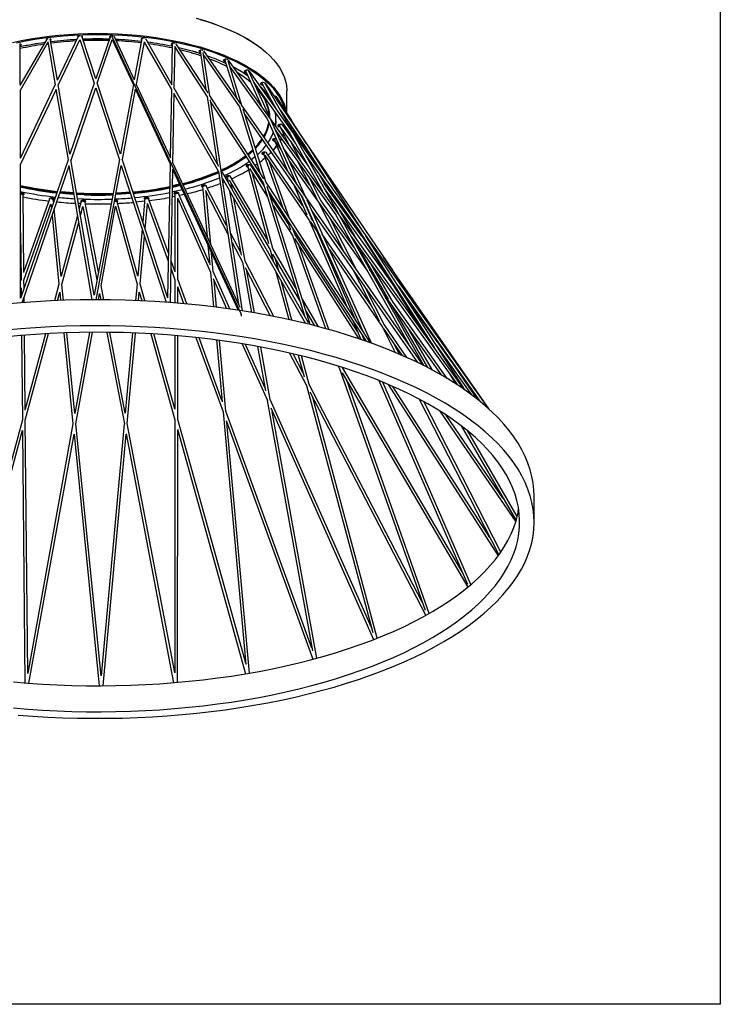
# Model space of a CAD drawing. Header units: inches. Extents: x -231 to 15565, y -8146 to 447.
# Tile 8 of 22: x 158 to 225, y 133 to 228. Entities that reach past the tile are written whole.
import ezdxf

# ---------------------------------------------------------------- set-up
doc = ezdxf.new("R2010")
doc.units = ezdxf.units.IN
doc.header["$MEASUREMENT"] = 0

msp = doc.modelspace()

# ---------------------------------------------------------------- linework, layer by layer
at = {"color": 7, "linetype": 'Continuous'}
for p, q in [((166.734, 226.46), (166.734, 226.402)), ((166.765, 226.231), (179.116, 199.704)), ((179.146, 199.533), (179.146, 199.451))]:
    msp.add_line(p, q, dxfattribs=at)
at = {"color": 7, "linetype": 'Continuous', "lineweight": 25}
for p, q in [((160.447, 226.101), (157.854, 221.642)), ((157.909, 221.735), (157.903, 225.634)), ((157.91, 221.18), (160.571, 225.756)), ((160.509, 225.651), (160.587, 225.661)), ((160.559, 225.829), (161.265, 221.698)), ((161.474, 222.137), (160.793, 226.12)), ((163.485, 226.361), (161.464, 222.117)), ((161.555, 221.657), (163.643, 226.041)), ((163.592, 225.934), (163.677, 225.938)), ((163.639, 226.053), (165.02, 221.847)), ((165.171, 222.285), (163.831, 226.365)), ((166.573, 226.38), (165.171, 222.286)), ((165.316, 221.845), (166.759, 226.06)), ((166.722, 225.95), (166.81, 225.947)), ((166.775, 226.406), (166.753, 226.407)), ((166.759, 226.058), (168.784, 221.7)), ((168.89, 222.135), (166.924, 226.367)), ((169.615, 226.153), (168.872, 222.174)), ((169.076, 221.737), (169.843, 225.847)), ((169.613, 226.145), (169.599, 226.15)), ((169.847, 226.173), (169.784, 226.179)), ((169.815, 225.7), (169.905, 225.689)), ((169.836, 225.809), (172.44, 221.264)), ((172.528, 221.673), (169.974, 226.13)), ((172.519, 225.669), (172.45, 221.81)), ((172.516, 225.681), (172.495, 225.689)), ((175.974, 220.915), (172.886, 225.664)), ((172.721, 221.336), (172.795, 225.426)), ((172.79, 225.182), (172.879, 225.161)), ((172.792, 225.294), (175.876, 220.553)), ((175.199, 224.998), (175.169, 225.009)), ((175.205, 224.965), (175.774, 221.223)), ((176.143, 220.655), (175.512, 224.808)), ((179.13, 219.872), (175.573, 224.976)), ((175.558, 224.508), (178.983, 219.593)), ((175.576, 224.385), (175.665, 224.354)), ((177.578, 224.116), (177.539, 224.13)), ((177.59, 224.064), (178.707, 220.478)), ((179.238, 219.718), (177.904, 224.001)), ((200.622, 192.389), (177.953, 224.087)), ((178.083, 223.425), (181.665, 218.416)), ((178.134, 223.26), (178.244, 223.199)), ((179.58, 223.064), (179.534, 223.079)), ((179.601, 222.996), (181.077, 219.719)), ((181.907, 218.558), (179.897, 223.02)), ((202.981, 190.524), (179.955, 223.025)), ((161.273, 221.715), (157.886, 214.603)), ((162.687, 215.034), (161.548, 221.7)), ((165.027, 221.867), (162.685, 215.029)), ((167.55, 215.042), (165.301, 221.889)), ((168.788, 221.72), (167.545, 215.059)), ((172.375, 214.637), (169.056, 221.778)), ((180.389, 221.928), (183.841, 217.056)), ((181.144, 221.872), (181.092, 221.889)), ((181.174, 221.792), (182.502, 219.431)), ((184.057, 217.235), (181.447, 221.877)), ((193.747, 203.862), (181.516, 221.823)), ((157.92, 214.674), (157.91, 221.218)), ((157.921, 214.025), (161.346, 221.218)), ((161.338, 221.266), (162.498, 214.481)), ((162.786, 214.458), (165.165, 221.406)), ((165.165, 221.407), (167.438, 214.487)), ((167.726, 214.506), (168.99, 221.28)), ((168.987, 221.263), (172.312, 214.108)), ((172.44, 221.278), (172.323, 214.748)), ((172.593, 214.167), (172.713, 220.891)), ((177.02, 213.833), (172.7, 221.374)), ((172.712, 220.79), (176.969, 213.359)), ((183.547, 219.014), (183.547, 221.111)), ((175.874, 220.56), (176.853, 214.126)), ((181.349, 212.651), (176.119, 220.692)), ((177.238, 213.453), (176.205, 220.25)), ((176.245, 219.985), (181.265, 212.266)), ((182.352, 220.623), (182.333, 220.623)), ((185.458, 216.034), (182.539, 220.573)), ((184.024, 218.265), (182.59, 220.517)), ((178.983, 219.594), (180.958, 213.251)), ((196.656, 194.726), (179.203, 219.767)), ((181.521, 212.386), (179.347, 219.367)), ((182.899, 219.294), (185.443, 215.559)), ((179.513, 218.832), (185.067, 210.864)), ((181.663, 218.418), (184.442, 212.251)), ((185.31, 211.005), (182.043, 218.258)), ((182.493, 217.258), (188.257, 209.198)), ((182.847, 217.752), (183.756, 215.973)), ((182.862, 217.733), (185.65, 213.83)), ((184.379, 216.091), (183.151, 217.81)), ((183.449, 217.61), (183.408, 217.45)), ((183.715, 217.844), (187.132, 212.913)), ((183.82, 217.085), (186.978, 211.467)), ((188.48, 209.367), (184.219, 216.948)), ((182.329, 216.394), (183.619, 213.432)), ((182.392, 216.317), (182.988, 215.477)), ((184.858, 214.433), (183.948, 216.213)), ((185.114, 215.743), (184.826, 216.241)), ((185.001, 216.208), (186.423, 213.974)), ((181.271, 215.173), (181.219, 215.19)), ((181.292, 215.097), (183.124, 209.922)), ((185.072, 210.095), (181.603, 215.158)), ((182.043, 215.202), (181.763, 214.925)), ((185.747, 212.076), (183.232, 215.617)), ((185.225, 215.879), (187.266, 212.705)), ((190.876, 207.61), (185.821, 215.471)), ((162.502, 214.494), (157.925, 201.131)), ((165.007, 201.457), (162.779, 214.496)), ((167.441, 214.501), (165.007, 201.458)), ((172.108, 201.166), (167.714, 214.544)), ((172.312, 214.119), (172.081, 201.249)), ((179.049, 200.273), (172.576, 214.203)), ((181.421, 214.928), (185.671, 208.724)), ((183.776, 208.919), (181.892, 214.242)), ((183.828, 214.295), (191.31, 203.762)), ((184.618, 214.287), (186.429, 210.742)), ((185.376, 214.889), (190.738, 207.32)), ((157.941, 201.176), (157.921, 214.06)), ((158.085, 200.733), (162.596, 213.904)), ((162.592, 213.927), (164.798, 201.017)), ((165.21, 201.018), (167.62, 213.937)), ((167.62, 213.934), (171.939, 200.785)), ((172.352, 200.755), (172.583, 213.598)), ((172.581, 213.528), (178.86, 200.016)), ((176.968, 213.365), (178.914, 200.565)), ((185.627, 198.812), (177.219, 213.487)), ((179.291, 199.949), (177.243, 213.422)), ((179.751, 213.972), (179.705, 213.987)), ((179.766, 213.902), (181.772, 206.434)), ((179.944, 213.654), (181.669, 210.968)), ((181.356, 211.974), (180.077, 213.965)), ((180.283, 213.776), (180.224, 213.737)), ((182.195, 205.937), (180.251, 213.176)), ((180.679, 214.046), (180.516, 213.932)), ((186.717, 213.512), (186.919, 213.195)), ((177.355, 212.686), (185.343, 198.743)), ((177.54, 212.363), (177.412, 212.311)), ((177.789, 212.908), (177.751, 212.921)), ((177.798, 212.934), (177.819, 212.869)), ((177.799, 212.846), (177.897, 212.303)), ((178.011, 212.523), (181.936, 205.825)), ((181.66, 206.85), (178.11, 212.907)), ((181.265, 212.267), (185.252, 199.466)), ((191.609, 196.875), (181.496, 212.425)), ((184.433, 212.264), (184.338, 212.481)), ((186.868, 210.499), (185.72, 212.746)), ((187.194, 212.151), (186.648, 213.093)), ((164.044, 211.257), (163.327, 211.289)), ((164.047, 211.238), (163.33, 211.271)), ((172.789, 211.314), (172.766, 211.323)), ((172.791, 211.271), (172.786, 203.716)), ((176.12, 204.531), (173.107, 211.313)), ((175.444, 212.013), (175.414, 212.024)), ((175.45, 211.96), (175.892, 207.069)), ((175.679, 211.567), (177.888, 207.314)), ((177.757, 208.173), (175.762, 212.016)), ((176.24, 206.318), (175.785, 211.363)), ((178.045, 211.481), (179.158, 205.308)), ((178.312, 211.579), (178.2, 212.2)), ((185.806, 198.629), (181.668, 211.916)), ((181.828, 211.4), (191.175, 197.029)), ((184.187, 212.127), (185.466, 209.19)), ((190.776, 207.136), (187.156, 212.204)), ((187.157, 211.72), (194.598, 201.306)), ((157.926, 210.732), (157.927, 210.735)), ((158.248, 203.638), (158.175, 211.189)), ((160.757, 210.8), (158.247, 203.734)), ((161.112, 210.434), (161.081, 210.741)), ((164.047, 211.164), (163.343, 211.195)), ((164.045, 211.113), (163.352, 211.144)), ((163.997, 210.703), (163.423, 210.728)), ((163.794, 210.563), (163.584, 209.785)), ((164.12, 210.526), (164.111, 210.579)), ((165.422, 203.684), (164.12, 210.526)), ((167.052, 210.616), (167, 210.615)), ((167.199, 210.551), (167.19, 210.587)), ((167.198, 210.587), (167.193, 210.585)), ((169.217, 203.303), (167.199, 210.551)), ((169.903, 210.8), (169.694, 208.515)), ((169.903, 210.833), (169.888, 210.839)), ((172.157, 205.501), (170.225, 210.816)), ((172.791, 210.962), (172.535, 210.911)), ((173.021, 210.817), (176.2, 203.663)), ((173.066, 203.002), (173.071, 210.704)), ((173.683, 211.156), (173.223, 211.053)), ((179.547, 204.726), (178.46, 210.757)), ((183.675, 208.364), (181.926, 211.088)), ((185.91, 208.871), (185.001, 210.959)), ((185.066, 210.866), (190.827, 198.077)), ((191.689, 196.846), (185.493, 210.599)), ((186.628, 210.353), (189.003, 205.707)), ((190.007, 206.08), (186.851, 210.523)), ((158.255, 202.92), (160.857, 210.246)), ((160.851, 210.228), (160.894, 209.799)), ((161.833, 203.254), (161.179, 209.766)), ((163.717, 210.276), (163.499, 210.285)), ((163.697, 209.127), (163.934, 210.005)), ((163.934, 210.005), (165.281, 202.928)), ((165.672, 202.374), (167.058, 210.012)), ((167.055, 210.023), (169.146, 202.514)), ((169.914, 207.846), (170.134, 210.248)), ((170.116, 210.297), (172.143, 204.72)), ((182.239, 210.082), (184.087, 207.205)), ((185.934, 209.62), (196.136, 194.982)), ((188.422, 209.471), (188.489, 209.355)), ((190.188, 206.979), (188.665, 209.61)), ((160.961, 209.131), (161.626, 202.521)), ((163.41, 209.14), (161.83, 203.284)), ((161.909, 202.501), (163.523, 208.482)), ((183.523, 208.794), (183.896, 207.74)), ((185.664, 208.735), (189.245, 200.51)), ((185.797, 208.541), (186.721, 207.192)), ((186.069, 208.639), (185.9, 208.885)), ((190.181, 204.016), (187.749, 208.775)), ((188.244, 209.217), (195.28, 196.7)), ((196.733, 194.687), (188.687, 208.999)), ((189.959, 208.42), (193.29, 203.188)), ((169.63, 207.814), (169.216, 203.293)), ((184.337, 207.334), (184.175, 207.792)), ((190.169, 199.089), (186.502, 207.512)), ((157.931, 207.461), (157.975, 202.964)), ((169.429, 202.543), (169.85, 207.144)), ((179.111, 205.565), (178.158, 207.402)), ((178.288, 206.542), (179.28, 204.632)), ((184.084, 207.21), (187.257, 198.248)), ((184.284, 206.898), (190.468, 197.271)), ((190.347, 197.977), (184.332, 207.342)), ((191.721, 200.388), (186.966, 207.329)), ((189.745, 207.117), (199.957, 192.837)), ((189.953, 206.827), (193.29, 201.062)), ((190.644, 207.454), (197.743, 196.415)), ((200.7, 192.334), (191.166, 207.16)), ((175.966, 206.244), (176.133, 204.394)), ((181.934, 205.828), (182.223, 204.752)), ((184.418, 202.145), (182.192, 205.943)), ((187.586, 198.157), (184.746, 206.18)), ((187.618, 205.882), (192.745, 198.397)), ((172.787, 203.771), (172.424, 204.767)), ((176.473, 203.737), (176.315, 205.494)), ((179.279, 204.634), (180.149, 199.809)), ((182.306, 199.413), (179.545, 204.729)), ((182.178, 205.412), (184.786, 200.963)), ((182.769, 203.8), (182.469, 204.915)), ((203.012, 190.496), (192.866, 205.133)), ((172.41, 203.986), (172.787, 202.95)), ((178.075, 200.132), (176.472, 203.739)), ((179.545, 204.122), (181.955, 199.481)), ((180.442, 199.758), (179.715, 203.795)), ((182.508, 203.692), (183.737, 199.114)), ((189.941, 203.871), (192.44, 198.981)), ((192.051, 203.202), (191.547, 203.912)), ((193.801, 200.739), (191.652, 204.451)), ((157.975, 202.967), (157.938, 202.865)), ((158.263, 202.116), (158.255, 202.922)), ((172.786, 202.952), (172.784, 200.721)), ((173.931, 200.621), (173.065, 203.003)), ((176.198, 203.666), (176.498, 200.342)), ((176.464, 203.068), (177.748, 200.178)), ((176.783, 200.306), (176.551, 202.872)), ((184.046, 199.046), (183.054, 202.739)), ((157.94, 202.032), (157.999, 202.199)), ((157.983, 202.153), (157.991, 201.321)), ((161.625, 202.524), (161.194, 200.925)), ((162.064, 200.96), (161.909, 202.502)), ((165.93, 201.017), (165.672, 202.375)), ((169.145, 202.517), (169.002, 200.947)), ((169.348, 201.79), (169.589, 200.922)), ((169.884, 200.908), (169.428, 202.544)), ((173.03, 202.282), (173.623, 200.649)), ((173.064, 200.698), (173.065, 202.184)), ((192.959, 198.581), (191.119, 202.18)), ((193.593, 202.712), (196.456, 198.214)), ((194.253, 202.359), (202.106, 191.275)), ((158.276, 200.748), (158.271, 201.276)), ((161.488, 200.938), (161.706, 201.748)), ((161.704, 201.741), (161.784, 200.95)), ((165.426, 201.018), (165.533, 201.607)), ((165.532, 201.61), (165.645, 201.018)), ((169.282, 200.936), (169.357, 201.757)), ((186.597, 198.426), (185.044, 201.077)), ((192.85, 201.594), (198.389, 193.796)), ((199.374, 195.102), (194.829, 201.463)), ((185.412, 199.895), (186.214, 198.525)), ((193.565, 200.588), (197.086, 194.506)), ((198.978, 193.45), (193.77, 200.783)), ((189.922, 198.956), (190.687, 197.197)), ((192.718, 198.438), (193.989, 195.95)), ((192.818, 198.291), (194.601, 195.688)), ((195.089, 195.472), (192.943, 198.603)), ((197.552, 194.26), (195.314, 198.125)), ((158.027, 197.588), (158.106, 189.474)), ((158.377, 190.402), (158.307, 197.61)), ((160.337, 197.748), (158.376, 190.479)), ((158.386, 189.441), (160.631, 197.764)), ((162.097, 197.829), (162.976, 189.086)), ((163.158, 190.073), (162.378, 197.839)), ((164.572, 197.884), (163.157, 190.088)), ((163.258, 189.079), (164.857, 197.887)), ((166.242, 197.884), (167.917, 189.085)), ((168.009, 190.1), (166.527, 197.88)), ((168.716, 197.825), (168.009, 190.099)), ((168.199, 189.102), (168.996, 197.815)), ((170.475, 197.742), (172.778, 189.47)), ((172.778, 190.515), (170.77, 197.725)), ((172.782, 197.58), (172.778, 190.479)), ((173.057, 189.511), (173.062, 197.556)), ((174.809, 197.386), (177.412, 190.228)), ((177.312, 191.321), (175.12, 197.352)), ((176.786, 197.15), (177.323, 191.202)), ((177.686, 190.293), (177.071, 197.112)), ((191.046, 197.074), (190.846, 197.535)), ((179.256, 196.785), (181.677, 191.336)), ((181.466, 192.5), (179.587, 196.73)), ((180.74, 196.527), (181.512, 192.249)), ((181.945, 191.422), (181.035, 196.472)), ((194.391, 195.779), (193.956, 196.63)), ((197.934, 196.635), (201.334, 191.876)), ((183.818, 195.892), (185.445, 192.758)), ((185.105, 194.021), (184.177, 195.808)), ((184.656, 195.694), (185.221, 193.591)), ((185.705, 192.865), (184.966, 195.618)), ((198.86, 195.856), (201.829, 191.496)), ((188.496, 194.633), (188.602, 194.451)), ((188.599, 194.457), (196.848, 171.155)), ((200.424, 174.834), (188.894, 194.507)), ((188.879, 193.979), (200.96, 173.365)), ((199.247, 193.831), (199.824, 192.923)), ((185.443, 192.763), (191.827, 168.991)), ((196.571, 171.938), (185.703, 192.87)), ((197.255, 170.844), (189.349, 193.177)), ((192.408, 193.245), (200.932, 173.667)), ((201.26, 173.616), (192.779, 193.094)), ((193.289, 192.881), (203.885, 176.386)), ((203.09, 178.141), (193.75, 192.681)), ((191.696, 169.477), (181.943, 191.426)), ((185.76, 192.151), (196.921, 170.655)), ((192.258, 168.463), (186.043, 191.606)), ((196.284, 191.459), (203.945, 176.468)), ((181.675, 191.339), (186.02, 167.234)), ((182.001, 190.608), (191.903, 168.323)), ((204.128, 176.726), (196.718, 191.226)), ((158.106, 189.477), (151.764, 165.97)), ((172.777, 189.473), (172.761, 165.123)), ((179.593, 166.038), (173.056, 189.513)), ((177.41, 190.231), (179.602, 165.933)), ((185.973, 167.495), (177.685, 190.295)), ((186.432, 166.531), (182.154, 190.262)), ((198.284, 190.311), (205.578, 179.664)), ((204.378, 181.911), (198.889, 189.923)), ((158.622, 165.048), (158.386, 189.443)), ((162.976, 189.09), (158.622, 165.106)), ((165.696, 164.825), (163.258, 189.08)), ((167.916, 189.089), (165.696, 164.828)), ((172.761, 165.142), (168.198, 189.104)), ((173.033, 188.553), (179.582, 165.034)), ((177.714, 189.395), (186.062, 166.431)), ((179.959, 165.099), (177.784, 189.203)), ((200.33, 188.903), (205.612, 179.78)), ((151.772, 164.925), (158.124, 188.469)), ((158.116, 188.439), (158.351, 164.148)), ((158.727, 164.119), (163.077, 188.081)), ((163.077, 188.081), (165.51, 163.875)), ((165.89, 163.877), (168.106, 188.091)), ((168.103, 188.11), (172.66, 164.174)), ((173.04, 164.206), (173.056, 188.47)), ((205.713, 180.163), (200.926, 188.432)), ((207.351, 179.636), (207.351, 182.137))]:
    msp.add_line(p, q, dxfattribs=at)
at = {"color": 8, "linetype": 'Continuous', "lineweight": 25}
for p, q in [((157.902, 225.64), (157.903, 225.634)), ((169.616, 226.156), (169.615, 226.153)), ((182.847, 217.752), (182.846, 217.755)), ((183.405, 217.671), (183.368, 217.506)), ((182.329, 216.394), (182.335, 216.4)), ((182.037, 215.212), (181.758, 214.932)), ((180.705, 214.064), (180.679, 214.046))]:
    msp.add_line(p, q, dxfattribs=at)
msp.add_lwpolyline([(15.26, 430.231), (225.26, 430.231), (225.26, 133.231), (15.26, 133.231)], close=True)
at = {"color": 7, "linetype": 'Continuous', "lineweight": 25, "flags": 128}
for points in [[(174.838, 228.108), (175.635, 227.875), (176.404, 227.624), (177.143, 227.355), (177.849, 227.069), (178.521, 226.767), (179.157, 226.449), (179.755, 226.117), (180.314, 225.771), (180.831, 225.413), (181.047, 225.25)], [(157.546, 225.754), (158.413, 225.928), (159.299, 226.081), (160.202, 226.212), (161.119, 226.323), (162.047, 226.412), (162.985, 226.478), (163.929, 226.523), (164.877, 226.545), (165.826, 226.545), (166.774, 226.523), (167.718, 226.478), (168.655, 226.412), (169.584, 226.323), (170.5, 226.212), (171.403, 226.08), (172.289, 225.927), (173.156, 225.754), (174.002, 225.56), (174.824, 225.347), (175.619, 225.114), (176.387, 224.863), (177.125, 224.595), (177.83, 224.309), (178.501, 224.007), (179.136, 223.69), (179.733, 223.358), (180.291, 223.013), (180.808, 222.655), (181.282, 222.285), (181.713, 221.905), (182.072, 221.543)], [(157.903, 225.459), (157.922, 225.466), (157.981, 225.499), (158.007, 225.541), (157.996, 225.583), (157.949, 225.621), (157.874, 225.648), (157.848, 225.653)], [(157.928, 225.631), (157.922, 225.628), (157.903, 225.622)], [(160.597, 226.142), (160.565, 226.138), (160.482, 226.117), (160.422, 226.083), (160.396, 226.042), (160.398, 226.017)], [(160.82, 225.958), (160.859, 225.983), (160.885, 226.025), (160.874, 226.067), (160.827, 226.105), (160.769, 226.127)], [(160.806, 226.115), (160.8, 226.112), (160.795, 226.11)], [(163.66, 226.395), (163.586, 226.39), (163.503, 226.369), (163.443, 226.335), (163.418, 226.294), (163.429, 226.251), (163.431, 226.248)], [(163.875, 226.231), (163.88, 226.235), (163.906, 226.276), (163.895, 226.319), (163.848, 226.357), (163.821, 226.369)], [(166.753, 226.407), (166.658, 226.402), (166.575, 226.381), (166.516, 226.347), (166.49, 226.306), (166.501, 226.263), (166.525, 226.24)], [(166.97, 226.268), (166.978, 226.288), (166.967, 226.331), (166.924, 226.367)], [(169.784, 226.179), (169.689, 226.174), (169.605, 226.153), (169.546, 226.119), (169.52, 226.078), (169.531, 226.035), (169.578, 225.997), (169.585, 225.994)], [(170.009, 226.069), (169.997, 226.103), (169.979, 226.122)], [(172.679, 225.718), (172.585, 225.712), (172.501, 225.691), (172.442, 225.658), (172.416, 225.616), (172.427, 225.574), (172.474, 225.536), (172.516, 225.518)], [(172.782, 225.703), (172.771, 225.706), (172.679, 225.718)], [(175.353, 225.037), (175.258, 225.032), (175.175, 225.011), (175.116, 224.977), (175.09, 224.936), (175.101, 224.893), (175.148, 224.856), (175.223, 224.829), (175.226, 224.828)], [(175.49, 225.012), (175.445, 225.025), (175.353, 225.037)], [(177.724, 224.158), (177.629, 224.153), (177.545, 224.132), (177.486, 224.098), (177.46, 224.057), (177.471, 224.014), (177.518, 223.977), (177.593, 223.95), (177.628, 223.944)], [(179.718, 223.108), (179.623, 223.103), (179.54, 223.082), (179.481, 223.048), (179.455, 223.007), (179.466, 222.964), (179.513, 222.926), (179.588, 222.9), (179.649, 222.89)], [(181.277, 221.917), (181.182, 221.912), (181.099, 221.891), (181.04, 221.857), (181.014, 221.816), (181.025, 221.773), (181.071, 221.736), (181.147, 221.709), (181.227, 221.698)], [(181.21, 222.471), (181.495, 222.235), (181.909, 221.853), (182.278, 221.462), (182.602, 221.062), (182.879, 220.656), (183.109, 220.244), (183.291, 219.827), (183.425, 219.406), (183.491, 219.102)], [(180.631, 221.391), (180.767, 221.24), (181.072, 220.857), (181.331, 220.467), (181.542, 220.072), (181.704, 219.672), (181.818, 219.269), (181.883, 218.863), (181.898, 218.571)], [(182.938, 217.883), (182.843, 217.878), (182.759, 217.857), (182.7, 217.823), (182.674, 217.782), (182.685, 217.739), (182.732, 217.702), (182.807, 217.675), (182.892, 217.664)], [(182.814, 217.836), (182.807, 217.838), (182.753, 217.855)], [(183.245, 216.974), (183.2, 216.869), (183.167, 216.796)], [(182.43, 216.52), (182.335, 216.515), (182.252, 216.494), (182.192, 216.461), (182.166, 216.419), (182.178, 216.377), (182.224, 216.339), (182.299, 216.312), (182.369, 216.302)], [(182.305, 216.474), (182.299, 216.475), (182.245, 216.492)], [(182.524, 216.508), (182.522, 216.509), (182.43, 216.52)], [(183.025, 216.514), (182.992, 216.454), (182.915, 216.321)], [(180.289, 215.402), (180.24, 215.356), (179.827, 214.995), (179.825, 214.993)], [(180.305, 215.348), (180.268, 215.313), (179.855, 214.952), (179.853, 214.95)], [(181.404, 215.218), (181.309, 215.213), (181.225, 215.192), (181.166, 215.158), (181.14, 215.117), (181.151, 215.074), (181.198, 215.037), (181.273, 215.01), (181.326, 215.001)], [(181.627, 215.123), (181.617, 215.142), (181.571, 215.18), (181.496, 215.206), (181.404, 215.218)], [(182.577, 215.824), (182.435, 215.642), (182.238, 215.412)], [(180.487, 214.765), (180.223, 214.551), (180.15, 214.494)], [(181.451, 214.646), (181.256, 214.484), (181.179, 214.422)], [(179.89, 214.016), (179.795, 214.011), (179.712, 213.99), (179.653, 213.956), (179.627, 213.914), (179.638, 213.872), (179.684, 213.834), (179.76, 213.808), (179.793, 213.801)], [(180.116, 213.906), (180.104, 213.94), (180.057, 213.977), (179.982, 214.004), (179.89, 214.016)], [(177.935, 212.95), (177.84, 212.945), (177.757, 212.924), (177.698, 212.89), (177.672, 212.848), (177.683, 212.806), (177.73, 212.768), (177.805, 212.742), (177.818, 212.739)], [(177.862, 212.498), (177.824, 212.481), (177.8, 212.471)], [(178.159, 212.824), (178.16, 212.831), (178.149, 212.874), (178.102, 212.911), (178.027, 212.938), (177.935, 212.95)], [(158.053, 211.293), (157.958, 211.288), (157.925, 211.282)], [(158.176, 211.093), (158.193, 211.099), (158.252, 211.133), (158.278, 211.174), (158.267, 211.217), (158.22, 211.255), (158.145, 211.281), (158.053, 211.293)], [(158.199, 211.264), (158.193, 211.262), (158.175, 211.256)], [(163.065, 211.161), (162.253, 211.221), (161.695, 211.273)], [(163.056, 211.212), (162.259, 211.271), (161.712, 211.322)], [(163.043, 211.288), (162.259, 211.346), (161.737, 211.395)], [(163.04, 211.306), (162.251, 211.365), (161.743, 211.412)], [(168.492, 211.277), (167.649, 211.213), (167.106, 211.183)], [(168.469, 211.349), (167.649, 211.288), (167.121, 211.258)], [(168.463, 211.367), (167.654, 211.307), (167.124, 211.277)], [(173.477, 211.601), (172.938, 211.476), (172.543, 211.391)], [(173.29, 212.004), (172.808, 211.89), (172.551, 211.833)], [(173.268, 212.051), (172.793, 211.939), (172.552, 211.885)], [(173.236, 212.118), (172.793, 212.013), (172.553, 211.96)], [(173.23, 212.132), (172.812, 212.034), (172.554, 211.977)], [(172.951, 211.351), (172.856, 211.346), (172.773, 211.325), (172.713, 211.291), (172.687, 211.25), (172.699, 211.207), (172.745, 211.17), (172.791, 211.151)], [(173.158, 211.199), (173.176, 211.233), (173.165, 211.275), (173.118, 211.313), (173.043, 211.34), (172.951, 211.351)], [(175.599, 212.052), (175.504, 212.047), (175.42, 212.026), (175.361, 211.993), (175.335, 211.951), (175.346, 211.909), (175.393, 211.871), (175.461, 211.846)], [(175.815, 211.913), (175.823, 211.934), (175.812, 211.977), (175.766, 212.014), (175.691, 212.041), (175.599, 212.052)], [(160.949, 210.832), (160.854, 210.827), (160.771, 210.806), (160.712, 210.772), (160.686, 210.731), (160.697, 210.688), (160.712, 210.672)], [(161.091, 210.639), (161.148, 210.672), (161.174, 210.713), (161.163, 210.756), (161.116, 210.793), (161.041, 210.82), (160.949, 210.832)], [(161.095, 210.803), (161.089, 210.801), (161.078, 210.797)], [(163.979, 210.604), (163.884, 210.599), (163.801, 210.578), (163.742, 210.544), (163.716, 210.502), (163.727, 210.46), (163.759, 210.431)], [(164.14, 210.419), (164.178, 210.444), (164.204, 210.485), (164.193, 210.528), (164.146, 210.565), (164.071, 210.592), (163.979, 210.604)], [(164.125, 210.575), (164.119, 210.573), (164.114, 210.571)], [(167.23, 210.441), (167.251, 210.456), (167.277, 210.497), (167.265, 210.54), (167.219, 210.577), (167.144, 210.604), (167.052, 210.616)], [(168.509, 211.228), (167.653, 211.163), (167.097, 211.132)], [(169.876, 210.502), (169.575, 210.468), (169.07, 210.417)], [(170.073, 210.867), (169.978, 210.862), (169.894, 210.841), (169.835, 210.808), (169.809, 210.766), (169.82, 210.724), (169.867, 210.686), (169.892, 210.675)], [(170.266, 210.703), (170.272, 210.708), (170.298, 210.749), (170.287, 210.792), (170.24, 210.829), (170.165, 210.856), (170.073, 210.867)], [(172.293, 200.759), (170.867, 200.855), (169.434, 200.929), (167.997, 200.981), (166.556, 201.011), (165.114, 201.018), (163.673, 201.003), (162.233, 200.966), (160.797, 200.907), (159.367, 200.825), (157.943, 200.722), (156.528, 200.596)], [(207.351, 182.137), (207.33, 182.728), (207.26, 183.376), (207.141, 184.022), (206.972, 184.666), (206.755, 185.307), (206.488, 185.944), (206.173, 186.577), (205.81, 187.205), (205.399, 187.826), (204.941, 188.441), (204.437, 189.048), (203.886, 189.647), (203.29, 190.238), (202.649, 190.819), (201.964, 191.389), (201.236, 191.949), (200.466, 192.497), (199.654, 193.033), (198.802, 193.556), (197.91, 194.065), (196.98, 194.561), (196.013, 195.042), (195.01, 195.507), (193.971, 195.957), (192.899, 196.391), (191.795, 196.807), (190.659, 197.207), (189.494, 197.588), (188.3, 197.952), (187.079, 198.297), (185.832, 198.623), (184.561, 198.929), (183.268, 199.215), (181.953, 199.482), (180.619, 199.728), (179.267, 199.953), (177.898, 200.157), (176.515, 200.34), (175.119, 200.501), (173.711, 200.641), (172.293, 200.759)], [(172.293, 198.258), (170.867, 198.354), (169.434, 198.428), (167.997, 198.48), (166.557, 198.51), (165.115, 198.517), (163.673, 198.502), (162.234, 198.465), (160.798, 198.406), (159.367, 198.324), (157.944, 198.221), (156.529, 198.095)], [(157.7, 161.06), (159.122, 160.953), (160.551, 160.868), (161.987, 160.805), (163.426, 160.764), (164.867, 160.746), (166.309, 160.749), (167.75, 160.775), (169.188, 160.824), (170.621, 160.894), (172.049, 160.987), (173.468, 161.101), (174.878, 161.238), (176.276, 161.396), (177.662, 161.575), (179.033, 161.776), (180.388, 161.998), (181.726, 162.24), (183.044, 162.503), (184.341, 162.787), (185.615, 163.09), (186.866, 163.413), (188.092, 163.754), (189.291, 164.115), (190.461, 164.494), (191.602, 164.89), (192.712, 165.304), (193.79, 165.735), (194.834, 166.182), (195.844, 166.646), (196.817, 167.124), (197.753, 167.617), (198.652, 168.125), (199.511, 168.645), (200.329, 169.179), (201.107, 169.725), (201.842, 170.283), (202.535, 170.852), (203.183, 171.431), (203.787, 172.02), (204.346, 172.618), (204.858, 173.224), (205.324, 173.838), (205.743, 174.458), (206.115, 175.085), (206.438, 175.717), (206.713, 176.353), (206.939, 176.994), (207.116, 177.637), (207.244, 178.283), (207.322, 178.931), (207.351, 179.579), (207.331, 180.227), (207.261, 180.875), (207.141, 181.521), (206.973, 182.165), (206.755, 182.806), (206.489, 183.443), (206.174, 184.076), (205.81, 184.704), (205.4, 185.325), (204.942, 185.94), (204.437, 186.547), (203.886, 187.146), (203.29, 187.737), (202.649, 188.318), (201.964, 188.888), (201.236, 189.448), (200.466, 189.996), (199.654, 190.532), (198.802, 191.055), (197.911, 191.564), (196.981, 192.06), (196.013, 192.541), (195.01, 193.006), (193.972, 193.456), (192.9, 193.89), (191.795, 194.306), (190.659, 194.706), (189.494, 195.088), (188.3, 195.451), (187.079, 195.796), (185.832, 196.122), (184.561, 196.428), (183.268, 196.714), (181.953, 196.981), (180.619, 197.227), (179.267, 197.452), (177.899, 197.656), (176.515, 197.839), (175.119, 198.001), (173.711, 198.14), (172.293, 198.258)], [(172.062, 197.637), (170.66, 197.732), (169.252, 197.804), (167.839, 197.854), (166.424, 197.882), (165.007, 197.887), (163.59, 197.871), (162.175, 197.832), (160.765, 197.771), (159.36, 197.687), (157.962, 197.582), (156.573, 197.455)], [(157.248, 161.741), (158.641, 161.624), (160.043, 161.53), (161.451, 161.458), (162.863, 161.408), (164.279, 161.38), (165.696, 161.375), (167.113, 161.391), (168.527, 161.43), (169.938, 161.491), (171.343, 161.574), (172.741, 161.68), (174.13, 161.807), (175.508, 161.955), (176.873, 162.126), (178.225, 162.317), (179.561, 162.53), (180.88, 162.763), (182.179, 163.018), (183.459, 163.292), (184.716, 163.586), (185.949, 163.9), (187.158, 164.233), (188.34, 164.585), (189.494, 164.955), (190.618, 165.343), (191.712, 165.748), (192.773, 166.17), (193.802, 166.609), (194.795, 167.063), (195.753, 167.533), (196.673, 168.018), (197.556, 168.516), (198.399, 169.029), (199.202, 169.554), (199.964, 170.091), (200.683, 170.64), (201.36, 171.2), (201.992, 171.771), (202.58, 172.35), (203.123, 172.939), (203.62, 173.536), (204.069, 174.14), (204.472, 174.751), (204.827, 175.368), (205.134, 175.99), (205.393, 176.617), (205.603, 177.247), (205.764, 177.88), (205.875, 178.516), (205.937, 179.152), (205.95, 179.79), (205.913, 180.427), (205.827, 181.063), (205.691, 181.697), (205.507, 182.329), (205.273, 182.957), (204.991, 183.582), (204.661, 184.202), (204.282, 184.816), (203.856, 185.423), (203.384, 186.024), (202.865, 186.617), (202.3, 187.201), (201.69, 187.777), (201.036, 188.342), (200.338, 188.897), (199.598, 189.44), (198.816, 189.971), (197.994, 190.49), (197.131, 190.996), (196.23, 191.487), (195.291, 191.965), (194.316, 192.427), (193.305, 192.874), (192.261, 193.304), (191.183, 193.718), (190.075, 194.115), (188.936, 194.494), (187.768, 194.855), (186.573, 195.197), (185.352, 195.521), (184.107, 195.825), (182.839, 196.109), (181.549, 196.373), (180.24, 196.617), (178.913, 196.841), (177.569, 197.043), (176.21, 197.224), (174.838, 197.383), (173.455, 197.521), (172.062, 197.637)], [(157.248, 164.242), (158.641, 164.125), (160.042, 164.031), (161.45, 163.959), (162.863, 163.909), (164.279, 163.881), (165.696, 163.876), (167.113, 163.892), (168.527, 163.931), (169.938, 163.992), (171.343, 164.075), (172.741, 164.181), (174.129, 164.308), (175.507, 164.456), (176.873, 164.627), (178.225, 164.818), (179.561, 165.031), (180.879, 165.264), (182.179, 165.519), (183.458, 165.793), (184.716, 166.087), (185.949, 166.401), (187.158, 166.734), (188.339, 167.086), (189.493, 167.456), (190.618, 167.843), (191.712, 168.249), (192.773, 168.671), (193.801, 169.11), (194.795, 169.564), (195.753, 170.034), (196.673, 170.519), (197.556, 171.017), (198.399, 171.53), (199.202, 172.055), (199.963, 172.592), (200.683, 173.141), (201.359, 173.701), (201.992, 174.272), (202.58, 174.851), (203.123, 175.44), (203.619, 176.037), (204.069, 176.641), (204.472, 177.252), (204.827, 177.869), (205.134, 178.491), (205.393, 179.118), (205.603, 179.748), (205.763, 180.381), (205.856, 180.886)]]:
    msp.add_lwpolyline(points, dxfattribs=at)
at = {"color": 8, "linetype": 'Continuous', "lineweight": 25, "flags": 128}
for points in [[(175.2, 227.991), (175.981, 227.752), (176.733, 227.495), (177.455, 227.22), (178.144, 226.93), (178.798, 226.623), (179.416, 226.302), (179.997, 225.966), (180.537, 225.618), (181.037, 225.257), (181.495, 224.886), (181.909, 224.504), (182.278, 224.113), (182.602, 223.713), (182.879, 223.307), (183.109, 222.895), (183.291, 222.478), (183.425, 222.057), (183.509, 221.634), (183.545, 221.21), (183.547, 221.111)], [(157.162, 225.767), (158.017, 225.948), (158.891, 226.109), (159.783, 226.25), (160.69, 226.369), (161.61, 226.467), (162.539, 226.544), (163.476, 226.599), (164.418, 226.631), (165.363, 226.642), (166.308, 226.631), (167.25, 226.597), (168.187, 226.542), (169.116, 226.465), (170.035, 226.366), (170.941, 226.246), (171.833, 226.105), (172.707, 225.944), (173.561, 225.762), (174.393, 225.56), (175.2, 225.34), (175.981, 225.101), (176.733, 224.844), (177.455, 224.569), (178.144, 224.279), (178.798, 223.972), (179.417, 223.651), (179.997, 223.315), (180.538, 222.967), (181.038, 222.606), (181.21, 222.471)], [(172.524, 225.699), (172.519, 225.672), (172.519, 225.669)], [(175.213, 225.023), (175.206, 225.002), (175.205, 224.965)], [(182.501, 218.201), (182.494, 218.1), (182.454, 217.794)], [(182.939, 217.883), (182.931, 217.878), (182.891, 217.842), (182.864, 217.802), (182.853, 217.764), (182.861, 217.734), (182.862, 217.733)], [(183.218, 217.025), (183.173, 216.909), (183.141, 216.834)], [(182.459, 216.519), (182.45, 216.513), (182.406, 216.481), (182.372, 216.443), (182.353, 216.406), (182.352, 216.376), (182.357, 216.366)], [(183.003, 216.545), (182.975, 216.492), (182.9, 216.356)], [(181.292, 215.097), (181.292, 215.098), (181.308, 215.105)], [(182.567, 215.847), (182.436, 215.674), (182.229, 215.425)], [(181.45, 214.651), (181.278, 214.505), (180.944, 214.24)], [(179.766, 213.902), (179.771, 213.903), (179.795, 213.908)]]:
    msp.add_lwpolyline(points, dxfattribs=at)
at = {"color": 7, "linetype": 'Continuous', "flags": 128}
for points in [[(166.734, 226.402), (166.735, 226.377), (166.736, 226.353), (166.738, 226.329), (166.742, 226.307), (166.746, 226.286), (166.752, 226.266), (166.758, 226.248), (166.765, 226.231)], [(179.116, 199.704), (179.123, 199.687), (179.129, 199.669), (179.134, 199.649), (179.139, 199.628), (179.142, 199.606), (179.144, 199.583), (179.146, 199.558), (179.146, 199.533)]]:
    msp.add_lwpolyline(points, dxfattribs=at)
at = {"color": 7, "linetype": 'Continuous', "lineweight": 25}
for centre, radius, start, end in [((164.677, 193.944), 32.125, 97.91984, 102.17328), ((164.677, 193.968), 32.098, 97.92996, 102.18267), ((164.627, 195.355), 30.574, 98.40937, 102.70475), ((165.26, 189.627), 36.482, 93.01529, 96.95777), ((165.26, 189.649), 36.456, 93.02015, 96.96154), ((165.253, 190.901), 35.072, 93.23487, 97.18688), ((165.351, 188.011), 38.1, 88.30839, 92.14735), ((165.351, 188.033), 38.075, 88.30917, 92.14694), ((165.35, 189.226), 36.75, 88.31802, 92.15694), ((165.414, 189.294), 36.816, 83.52841, 87.43594), ((165.414, 189.316), 36.79, 83.52507, 87.43149), ((165.428, 190.674), 35.3, 83.31617, 87.24363), ((165.959, 193.58), 32.495, 78.36149, 82.56741), ((165.96, 193.604), 32.468, 78.35275, 82.55787), ((165.999, 194.95), 30.985, 77.86696, 82.10637), ((167.208, 199.247), 26.691, 72.47412, 77.15421), ((167.21, 199.274), 26.661, 72.45645, 77.13663), ((167.427, 201.084), 24.686, 71.45679, 76.29944), ((169.397, 205.826), 19.755, 65.19364, 70.70905), ((169.402, 205.855), 19.721, 65.15743, 70.6758), ((169.969, 208.098), 17.223, 63.01911, 69.05529), ((177.727, 223.791), 0.368, 63.51628, 90.57119), ((172.492, 212.082), 12.771, 55.09886, 62.10799), ((172.503, 212.114), 12.732, 55.00853, 62.03383), ((173.634, 214.522), 9.817, 48.91882, 57.9512), ((179.728, 222.774), 0.334, 56.83873, 91.66019), ((181.293, 221.618), 0.299, 49.40862, 93.03003), ((177.595, 218.373), 4.28, 3.7526, 44.80001), ((177.159, 217.587), 5.526, 24.39445, 46.23764), ((177.155, 217.586), 5.52, 24.89171, 45.74039), ((182.387, 220.39), 0.236, 37.38298, 98.39458), ((178.998, 218.398), 3.497, 350.26607, 10.56375), ((179.003, 218.396), 3.504, 356.80787, 10.22682), ((177.929, 218.78), 3.952, 328.90221, 349.71323), ((177.957, 218.695), 3.923, 329.51423, 350.60311), ((177.949, 218.761), 4.622, 325.18624, 338.7864), ((177.998, 218.735), 4.555, 326.88061, 339.07703), ((182.949, 217.56), 0.324, 54.76578, 92.02653), ((176.172, 219.891), 6.034, 315.75313, 325.60022), ((176.204, 219.79), 5.992, 315.96931, 326.08079), ((176.216, 219.762), 6.014, 315.81539, 326.05635), ((174.613, 221.445), 8.236, 308.97691, 313.38612), ((176.117, 220.101), 6.894, 311.85682, 322.26643), ((171.589, 225.856), 13.588, 294.4699, 303.53519), ((171.956, 225.086), 12.744, 294.4085, 306.70423), ((171.99, 224.953), 12.677, 294.54545, 306.92263), ((172.004, 224.926), 12.698, 294.55793, 306.92772), ((171.939, 225.565), 13.787, 293.88511, 305.39867), ((168.144, 233.689), 22.147, 284.0134, 293.46132), ((168.154, 233.559), 22.033, 284.07618, 293.57376), ((168.167, 233.448), 21.995, 284.15053, 293.6172), ((168.17, 233.451), 22.048, 284.16712, 293.57228), ((171.652, 227.26), 16.013, 294.33112, 300.87689), ((168.159, 234.238), 23.252, 283.92368, 292.51017), ((168.803, 233.877), 23.221, 287.77646, 291.05221), ((164.814, 242.872), 31.608, 257.41027, 263.90379), ((164.812, 242.753), 31.508, 257.37296, 263.87678), ((164.809, 242.666), 31.495, 257.37256, 263.83368), ((164.809, 242.68), 31.56, 257.40031, 263.81689), ((164.85, 243.831), 33.125, 257.93331, 263.7982), ((165.344, 247.988), 36.754, 267.97312, 272.32818), ((165.746, 243.699), 32.445, 275.30991, 281.60371), ((165.748, 243.581), 32.346, 275.33402, 281.63673), ((165.75, 243.496), 32.336, 275.37468, 281.63468), ((165.75, 243.512), 32.401, 275.39156, 281.60806), ((165.738, 244.504), 33.805, 275.41447, 281.12787), ((167.278, 238.776), 28.353, 283.63364, 286.81365), ((164.829, 245.401), 35.13, 259.08657, 263.18065), ((165.281, 249.245), 39, 264.30189, 266.95949), ((165.278, 247.511), 36.83, 264.20124, 266.66652), ((165.344, 248.784), 38.105, 267.97441, 272.08851), ((165.344, 247.822), 36.732, 267.97318, 272.28731), ((165.344, 247.876), 36.661, 267.97311, 272.32863), ((165.344, 247.802), 36.661, 267.97315, 272.30661), ((165.39, 247.785), 37.105, 272.51719, 275.02767), ((165.392, 249.452), 39.208, 272.74751, 274.96155), ((165.822, 245.671), 35.402, 277.29922, 280.46702), ((165.343, 250.517), 40.274, 268.33075, 271.85924)]:
    msp.add_arc(centre, radius, start, end, dxfattribs=at)
at = {"color": 8, "linetype": 'Continuous', "lineweight": 25}
for centre, radius, start, end in [((177.692, 224.094), 0.105, 148.66727, 196.11299), ((179.699, 223.035), 0.106, 141.03192, 201.67848), ((181.276, 221.835), 0.11, 134.18022, 203.16314), ((178.435, 217.953), 5.111, 15.25964, 44.63488), ((177.974, 218.662), 3.938, 329.48808, 350.21908), ((181.522, 215.02), 0.202, 107.37459, 165.30785), ((180.059, 213.734), 0.284, 107.08933, 150.66922), ((177.817, 212.917), 0.0735, 255.8133, 290.78154), ((178.164, 212.542), 0.408, 106.51982, 138.51206), ((157.406, 209.89), 1.465, 64.74467, 69.23321), ((172.856, 211.455), 0.196, 250.89194, 274.55144), ((172.943, 211.824), 0.568, 262.6773, 283.02226), ((173.281, 210.554), 0.779, 102.90886, 120.87838), ((175.486, 212.073), 0.119, 252.3446, 282.13497), ((175.894, 211.457), 0.592, 105.37053, 128.58888), ((158.051, 211.77), 0.594, 267.54495, 282.08391), ((157.968, 211.01), 0.215, 46.86184, 73.0931), ((160.105, 208.588), 2.311, 69.52376, 73.41044), ((160.899, 211.341), 0.627, 271.12041, 286.86119), ((160.664, 209.961), 0.83, 64.44437, 72.52336), ((164.349, 212.228), 1.755, 251.5909, 256.23956), ((164.468, 212.381), 1.933, 253.88186, 257.96279), ((163.787, 211.566), 1.092, 277.63044, 287.72977), ((167.183, 211.368), 0.857, 256.65257, 267.71781), ((165.848, 214.879), 4.534, 284.66637, 287.33603), ((169.997, 211.022), 0.241, 247.13825, 271.22953), ((170.113, 211.352), 0.582, 258.96372, 276.79399), ((170.763, 208.91), 1.981, 105.74351, 112.35066), ((164.965, 200.871), 0.162, 69.42877, 115.50321), ((172.141, 200.631), 0.151, 62.94278, 108.62859)]:
    msp.add_arc(centre, radius, start, end, dxfattribs=at)
at = {"color": 7, "linetype": 'Continuous', "lineweight": 25}
for points, knots in [([(175.2, 225.017), (175.201, 225.005), (175.202, 224.985), (175.204, 224.97), (175.205, 224.965)], [0, 0, 0, 0, 0.668832, 1, 1, 1, 1]), ([(177.576, 224.14), (177.579, 224.12), (177.582, 224.093), (177.589, 224.071), (177.59, 224.064)], [0, 0, 0, 0, 0.734685, 1, 1, 1, 1]), ([(179.575, 223.09), (179.579, 223.068), (179.584, 223.034), (179.597, 223.005), (179.601, 222.996)], [0, 0, 0, 0, 0.681015, 1, 1, 1, 1]), ([(181.137, 221.901), (181.142, 221.877), (181.149, 221.838), (181.167, 221.805), (181.174, 221.792)], [0, 0, 0, 0, 0.604608, 1, 1, 1, 1]), ([(182.802, 217.868), (182.811, 217.837), (182.824, 217.788), (182.852, 217.748), (182.862, 217.733)], [0, 0, 0, 0, 0.646915, 1, 1, 1, 1]), ([(182.294, 216.505), (182.303, 216.474), (182.317, 216.424), (182.346, 216.382), (182.357, 216.366)], [0, 0, 0, 0, 0.638316, 1, 1, 1, 1]), ([(182.296, 216.501), (182.301, 216.479), (182.308, 216.442), (182.323, 216.407), (182.329, 216.394)], [0, 0, 0, 0, 0.608852, 1, 1, 1, 1]), ([(181.261, 215.223), (181.272, 215.184), (181.287, 215.127), (181.32, 215.077), (181.33, 215.061)], [0, 0, 0, 0, 0.684128, 1, 1, 1, 1]), ([(181.265, 215.202), (181.269, 215.18), (181.275, 215.144), (181.287, 215.11), (181.292, 215.097)], [0, 0, 0, 0, 0.6362186, 1, 1, 1, 1]), ([(180.95, 214.22), (180.956, 214.225), (181.031, 214.278), (181.096, 214.333), (181.157, 214.384)], [0, 0, 0, 0, 0.083917, 1, 1, 1, 1]), ([(179.747, 213.998), (179.75, 213.978), (179.755, 213.946), (179.763, 213.914), (179.766, 213.902)], [0, 0, 0, 0, 0.6379525, 1, 1, 1, 1]), ([(179.754, 214), (179.763, 213.968), (179.776, 213.918), (179.804, 213.873), (179.813, 213.858)], [0, 0, 0, 0, 0.648969, 1, 1, 1, 1]), ([(177.788, 212.931), (177.789, 212.913), (177.792, 212.885), (177.797, 212.856), (177.799, 212.846)], [0, 0, 0, 0, 0.622674, 1, 1, 1, 1]), ([(158.175, 211.189), (158.175, 211.212), (158.175, 211.24), (158.174, 211.267), (158.174, 211.271)], [0, 0, 0, 0, 0.847734, 1, 1, 1, 1]), ([(172.792, 211.33), (172.792, 211.32), (172.792, 211.3), (172.791, 211.28), (172.791, 211.271)], [0, 0, 0, 0, 0.512599, 1, 1, 1, 1]), ([(175.445, 212.032), (175.446, 212.018), (175.447, 211.994), (175.449, 211.97), (175.45, 211.96)], [0, 0, 0, 0, 0.583943, 1, 1, 1, 1]), ([(161.081, 210.741), (161.079, 210.763), (161.076, 210.786), (161.075, 210.808), (161.075, 210.808)], [0, 0, 0, 0, 0.9747359, 1, 1, 1, 1]), ([(169.907, 210.844), (169.906, 210.839), (169.906, 210.824), (169.904, 210.809), (169.903, 210.8)], [0, 0, 0, 0, 0.381046, 1, 1, 1, 1])]:
    msp.add_open_spline(points, degree=3, knots=knots, dxfattribs=at)
at = {"color": 7, "linetype": 'Continuous'}
for p in [(166.734, 226.297), (179.146, 199.638)]:
    msp.add_point(p, dxfattribs=at)

doc.saveas('drawing.dxf')
